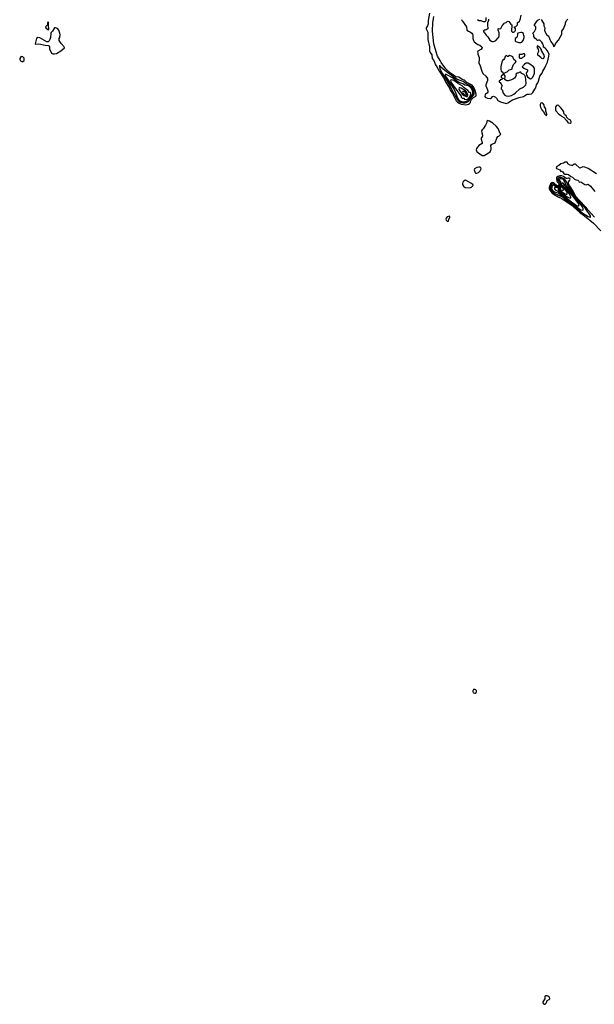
# Model space of a CAD drawing. Header units: inches. Extents: x 2792272 to 2951639, y 860504 to 1033803.
# Tile 99 of 209: x 2887507 to 2898447, y 940343 to 959087. Entities that reach past the tile are written whole.
import ezdxf

# ---------------------------------------------------------------- set-up
doc = ezdxf.new("R2010")
doc.units = ezdxf.units.IN
doc.header["$MEASUREMENT"] = 0
for name, color, linetype in [('C8985', 7, 'Continuous'), ('C8994', 7, 'Continuous'), ('C8995', 7, 'Continuous')]:
    doc.layers.add(name, color=color, linetype=linetype)

msp = doc.modelspace()

# ---------------------------------------------------------------- linework, layer by layer
at = {"layer": 'C8985', "color": 4, "elevation": 4}
for points in [[(2888050, 959046), (2888034, 959030), (2888034, 958990), (2888001, 958950), (2888005, 958930), (2888043, 958903), (2888050, 958892), (2888062, 958898), (2888062, 958910), (2888053, 958970), (2888058, 959030)], [(2888190, 958935), (2888170, 958929), (2888134, 958866), (2888102, 958838), (2888097, 958823), (2888093, 958750), (2888082, 958710), (2888070, 958684), (2888050, 958664), (2888026, 958666), (2887890, 958743), (2887850, 958745), (2887827, 958730), (2887802, 958630), (2887810, 958622), (2887870, 958625), (2887990, 958599), (2888050, 958596), (2888070, 958591), (2888076, 958570), (2888075, 958530), (2888110, 958451), (2888135, 958435), (2888170, 958435), (2888210, 958441), (2888289, 958491), (2888358, 958550), (2888355, 958570), (2888294, 958634), (2888259, 958690), (2888257, 958710), (2888261, 958730), (2888272, 958750), (2888277, 958803), (2888272, 958830), (2888250, 958889), (2888230, 958919)], [(2887550, 958384), (2887530, 958382), (2887511, 958350), (2887507, 958327), (2887524, 958304), (2887550, 958293), (2887570, 958294), (2887590, 958312), (2887595, 958330), (2887590, 958355), (2887570, 958377)]]:
    msp.add_lwpolyline(points, close=True, dxfattribs=at)
at = {"layer": 'C8994', "color": 4, "elevation": 4}
for points in [[(2896170, 946337), (2896150, 946333), (2896137, 946310), (2896137, 946290), (2896142, 946282), (2896150, 946271), (2896170, 946264), (2896190, 946267), (2896203, 946290), (2896203, 946310), (2896198, 946318), (2896190, 946329)], [(2897550, 940503), (2897519, 940501), (2897507, 940493), (2897505, 940450), (2897467, 940390), (2897468, 940368), (2897478, 940350), (2897490, 940343), (2897510, 940345), (2897530, 940364), (2897542, 940390), (2897545, 940410), (2897588, 940432), (2897599, 940450), (2897596, 940476), (2897574, 940494)]]:
    msp.add_lwpolyline(points, close=True, dxfattribs=at)
at = {"layer": 'C8995', "color": 4}
for points, elevation in [([(2895309, 959210), (2895287, 959073), (2895285, 959010), (2895272, 958970), (2895245, 958930), (2895243, 958910), (2895276, 958850), (2895280, 958770), (2895276, 958710), (2895308, 958570), (2895311, 958491), (2895321, 958461), (2895355, 958415), (2895362, 958350), (2895390, 958310), (2895425, 958225), (2895452, 958190), (2895499, 958099), (2895570, 957990), (2895626, 957886), (2895690, 957783), (2895706, 957746), (2895750, 957680), (2895820, 957540), (2895840, 957520), (2895875, 957495), (2895910, 957478), (2896010, 957468), (2896050, 957477), (2896072, 957490), (2896088, 957510), (2896090, 957530), (2896111, 957570), (2896150, 957607), (2896191, 957630), (2896197, 957650), (2896196, 957670), (2896179, 957739), (2896156, 957796), (2896119, 957839), (2896095, 957855), (2896023, 957890), (2895978, 957938), (2895930, 957951), (2895870, 957992), (2895810, 958002), (2895790, 958011), (2895710, 958068), (2895618, 958150), (2895534, 958270), (2895515, 958310), (2895464, 958390), (2895447, 958430), (2895390, 958630), (2895367, 958867), (2895375, 959030), (2895393, 959147)], 4), ([(2896430, 959094), (2896434, 959070), (2896412, 959030), (2896411, 958970), (2896422, 958930), (2896418, 958910), (2896390, 958895), (2896368, 958888), (2896352, 958888), (2896334, 958870), (2896342, 958862), (2896345, 958850), (2896359, 958839), (2896390, 958792), (2896420, 958760), (2896460, 958700), (2896490, 958676), (2896510, 958671), (2896530, 958671), (2896550, 958678), (2896570, 958691), (2896620, 958740), (2896629, 958751), (2896639, 958781), (2896635, 958835), (2896615, 958890), (2896618, 958910), (2896623, 958917), (2896650, 958912), (2896670, 958922), (2896694, 958970), (2896722, 959010), (2896730, 959018), (2896769, 959031), (2896790, 959054), (2896810, 959058), (2896822, 959050), (2896860, 959000), (2896874, 958990), (2896872, 958870), (2896880, 958860), (2896890, 958852), (2896910, 958852), (2896935, 958865), (2896946, 958890), (2896946, 958910), (2896926, 958930), (2896926, 958950), (2896930, 958954), (2896950, 958954), (2896986, 958990), (2896986, 959030), (2897020, 959060), (2897037, 959083), (2897057, 959170)], 8), ([(2895916, 959090), (2895926, 959070), (2895940, 959060), (2896016, 958950), (2896023, 958890), (2896050, 958866), (2896090, 958851), (2896113, 958833), (2896130, 958811), (2896136, 958790), (2896136, 958730), (2896147, 958690), (2896163, 958663), (2896184, 958644), (2896230, 958616), (2896270, 958601), (2896305, 958570), (2896311, 958550), (2896290, 958518), (2896232, 958488), (2896225, 958470), (2896231, 958451), (2896231, 958430), (2896254, 958370), (2896257, 958350), (2896252, 958252), (2896266, 958226), (2896304, 958104), (2896323, 958063), (2896385, 958010), (2896411, 957970), (2896415, 957955), (2896416, 957930), (2896382, 957850), (2896382, 957830), (2896403, 957783), (2896418, 957730), (2896418, 957710), (2896405, 957690), (2896378, 957670), (2896370, 957658), (2896364, 957630), (2896370, 957612), (2896383, 957603), (2896413, 957593), (2896470, 957587), (2896496, 957604), (2896510, 957622), (2896530, 957631), (2896565, 957610), (2896585, 957590), (2896611, 957551), (2896663, 957523), (2896770, 957491), (2896798, 957502), (2896890, 957563), (2897014, 957606), (2897097, 957623), (2897154, 957666), (2897170, 957671), (2897210, 957667), (2897250, 957678), (2897277, 957703), (2897318, 957762), (2897332, 957790), (2897347, 957850), (2897374, 957886), (2897386, 957914), (2897412, 958010), (2897454, 958066), (2897470, 958110), (2897506, 958170), (2897522, 958218), (2897559, 958281), (2897582, 958390), (2897586, 958430), (2897550, 958502), (2897530, 958529), (2897510, 958548), (2897482, 958562), (2897478, 958570), (2897482, 958590), (2897469, 958630), (2897450, 958662), (2897410, 958695), (2897385, 958695), (2897370, 958688), (2897366, 958690), (2897348, 958710), (2897313, 958733), (2897294, 958770), (2897295, 958795), (2897278, 958830), (2897310, 958862), (2897334, 958914), (2897335, 958950), (2897323, 958963), (2897308, 958970), (2897309, 958990), (2897357, 959063), (2897377, 959083), (2897410, 959099)], 4), ([(2896222, 959090), (2896250, 959074), (2896290, 959072), (2896330, 959052), (2896367, 959053), (2896387, 959073), (2896386, 959130)], 8), ([(2897436, 959090), (2897484, 959010), (2897488, 958970), (2897505, 958930), (2897499, 958890), (2897503, 958870), (2897531, 958811), (2897547, 958787), (2897570, 958778), (2897583, 958763), (2897591, 958750), (2897599, 958710), (2897619, 958670), (2897665, 958610), (2897670, 958574), (2897690, 958582), (2897708, 958630), (2897730, 958651), (2897764, 958696), (2897831, 958809), (2897826, 958870), (2897859, 958910), (2897901, 959010), (2897902, 959030), (2897919, 959070), (2897941, 959099)], 4), ([(2898490, 956155), (2898330, 956257), (2898270, 956281), (2898230, 956289), (2898170, 956258), (2898090, 956335), (2898078, 956338), (2898070, 956346), (2898064, 956336), (2898030, 956314), (2898010, 956309), (2897990, 956315), (2897945, 956345), (2897932, 956372), (2897892, 956372), (2897864, 956356), (2897810, 956345), (2897770, 956309), (2897732, 956290), (2897723, 956270), (2897730, 956252), (2897792, 956230), (2897810, 956194), (2897830, 956202), (2897850, 956191), (2897870, 956158), (2897887, 956147), (2897930, 956147), (2897959, 956139), (2898001, 956101), (2898030, 956087), (2898070, 956051), (2898084, 956044), (2898110, 956041), (2898132, 956030), (2898154, 956010), (2898158, 955998), (2898170, 955994), (2898190, 956002), (2898270, 955952), (2898290, 955946), (2898330, 955958), (2898375, 955915), (2898455, 955815)], 4), ([(2898449, 955329), (2898330, 955463), (2898294, 955514), (2898150, 955660), (2898091, 955730), (2898043, 955823), (2897973, 955930), (2897958, 955970), (2897955, 955990), (2897959, 956001), (2897982, 956030), (2897986, 956050), (2897981, 956061), (2897969, 956069), (2897950, 956069), (2897930, 956061), (2897910, 956062), (2897863, 956103), (2897830, 956115), (2897794, 956114), (2897755, 956105), (2897731, 956089), (2897726, 956070), (2897736, 956016), (2897743, 956003), (2897775, 955970), (2897776, 955950), (2897770, 955936), (2897750, 955925), (2897733, 955930), (2897679, 955979), (2897650, 955987), (2897636, 955984), (2897616, 955964), (2897588, 955890), (2897588, 955870), (2897599, 955839), (2897645, 955785), (2897680, 955760), (2897757, 955717), (2897830, 955685), (2898027, 955550), (2898057, 955517), (2898163, 955423), (2898262, 955350), (2898432, 955212), (2898570, 955070)], 4)]:
    msp.add_lwpolyline(points, dxfattribs=dict(at, elevation=elevation))
for points, elevation in [([(2897070, 958842), (2897050, 958842), (2896994, 958830), (2896982, 958810), (2896980, 958760), (2896974, 958750), (2896942, 958730), (2896938, 958710), (2896943, 958683), (2896954, 958670), (2897013, 958653), (2897050, 958652), (2897070, 958662), (2897093, 958690), (2897113, 958750), (2897113, 958770), (2897094, 958830), (2897090, 958838)], 8), ([(2897470, 958342), (2897450, 958349), (2897429, 958369), (2897369, 958410), (2897373, 958450), (2897389, 958490), (2897387, 958527), (2897366, 958550), (2897366, 958590), (2897370, 958594), (2897378, 958578), (2897390, 958574), (2897414, 958550), (2897418, 958538), (2897432, 958532), (2897445, 958490), (2897485, 958410), (2897490, 958386), (2897478, 958350)], 4), ([(2896830, 958406), (2896810, 958388), (2896789, 958389), (2896782, 958402), (2896770, 958406), (2896750, 958388), (2896741, 958370), (2896738, 958350), (2896725, 958330), (2896701, 958310), (2896684, 958276), (2896666, 958194), (2896666, 958146), (2896672, 958110), (2896694, 958094), (2896710, 958072), (2896730, 958072), (2896770, 958085), (2896788, 958092), (2896826, 958130), (2896876, 958144), (2896886, 958150), (2896884, 958170), (2896906, 958234), (2896950, 958274), (2896958, 958290), (2896950, 958306), (2896918, 958330), (2896897, 958377), (2896870, 958395)], 8), ([(2897090, 958438), (2897070, 958426), (2897030, 958426), (2897018, 958422), (2897014, 958410), (2897014, 958370), (2897018, 958358), (2897030, 958354), (2897070, 958354), (2897088, 958372), (2897126, 958390), (2897127, 958427), (2897116, 958436)], 8), ([(2895510, 958209), (2895494, 958206), (2895499, 958199), (2895508, 958150), (2895549, 958070), (2895703, 957823), (2895735, 957750), (2895843, 957563), (2895870, 957534), (2895897, 957517), (2895950, 957503), (2895990, 957504), (2896037, 957523), (2896060, 957540), (2896148, 957650), (2896157, 957670), (2896158, 957710), (2896147, 957750), (2896126, 957790), (2896077, 957837), (2896008, 957868), (2895952, 957912), (2895874, 957934), (2895830, 957955), (2895772, 957990), (2895599, 958119), (2895526, 958186)], 8), ([(2897190, 958262), (2897150, 958258), (2897120, 958240), (2897110, 958226), (2897098, 958222), (2897094, 958210), (2897074, 958190), (2897104, 958164), (2897178, 958130), (2897178, 958110), (2897156, 958084), (2897151, 958070), (2897159, 958030), (2897177, 957997), (2897198, 957978), (2897230, 957964), (2897250, 957965), (2897277, 957990), (2897305, 958050), (2897309, 958070), (2897309, 958150), (2897302, 958170), (2897289, 958189), (2897223, 958243)], 8), ([(2895610, 958042), (2895608, 958030), (2895625, 957990), (2895771, 957770), (2895803, 957703), (2895828, 957630), (2895864, 957570), (2895890, 957545), (2895927, 957530), (2895970, 957525), (2895990, 957528), (2896030, 957544), (2896050, 957557), (2896097, 957610), (2896124, 957650), (2896133, 957670), (2896136, 957710), (2896130, 957734), (2896110, 957774), (2896078, 957810), (2896050, 957827), (2895982, 957842), (2895944, 957864), (2895870, 957889), (2895750, 957977), (2895650, 958032), (2895630, 958041)], 12), ([(2897030, 958088), (2896990, 958068), (2896970, 958066), (2896954, 958050), (2896958, 958030), (2896951, 958010), (2896927, 957973), (2896910, 957959), (2896870, 957939), (2896810, 957922), (2896790, 957922), (2896770, 957929), (2896746, 957950), (2896748, 958010), (2896730, 958046), (2896710, 958046), (2896674, 958010), (2896674, 957990), (2896678, 957978), (2896710, 957974), (2896713, 957967), (2896698, 957962), (2896690, 957948), (2896658, 957942), (2896653, 957927), (2896638, 957922), (2896634, 957910), (2896638, 957898), (2896653, 957893), (2896670, 957874), (2896692, 957830), (2896674, 957790), (2896674, 957770), (2896690, 957754), (2896702, 957730), (2896711, 957690), (2896746, 957650), (2896770, 957637), (2896810, 957631), (2896870, 957645), (2896913, 957667), (2896950, 957693), (2897029, 957770), (2897097, 957803), (2897120, 957820), (2897141, 957850), (2897147, 957873), (2897146, 957950), (2897137, 957997), (2897123, 958023), (2897103, 958043), (2897058, 958070), (2897047, 958087)], 8), ([(2895730, 957940), (2895710, 957933), (2895714, 957910), (2895737, 957870), (2895816, 957756), (2895870, 957690), (2895910, 957630), (2895914, 957614), (2895934, 957594), (2895971, 957590), (2895971, 957571), (2896010, 957569), (2896030, 957574), (2896050, 957588), (2896070, 957610), (2896090, 957650), (2896095, 957670), (2896097, 957690), (2896090, 957702), (2896070, 957703), (2896039, 957739), (2895970, 957792), (2895930, 957830), (2895841, 957881), (2895770, 957931)], 16), ([(2895890, 957791), (2895873, 957787), (2895868, 957772), (2895877, 957750), (2895930, 957669), (2895952, 957650), (2896010, 957625), (2896030, 957627), (2896042, 957650), (2896036, 957670), (2896011, 957711), (2895993, 957730), (2895910, 957785)], 24), ([(2895950, 957722), (2895943, 957717), (2895938, 957710), (2895944, 957690), (2895957, 957670), (2896010, 957646), (2896018, 957650), (2896016, 957670), (2895990, 957707), (2895970, 957718)], 28), ([(2897450, 957502), (2897430, 957495), (2897414, 957470), (2897414, 957450), (2897423, 957423), (2897450, 957371), (2897481, 957330), (2897503, 957290), (2897530, 957266), (2897546, 957270), (2897544, 957290), (2897524, 957344), (2897522, 957390), (2897498, 957430), (2897488, 957470), (2897470, 957495)], 4), ([(2897750, 957462), (2897730, 957455), (2897711, 957430), (2897707, 957413), (2897707, 957370), (2897718, 957350), (2897770, 957291), (2897802, 957270), (2897822, 957250), (2897877, 957217), (2897890, 957194), (2897924, 957164), (2897942, 957130), (2897950, 957125), (2897990, 957118), (2898008, 957130), (2898009, 957150), (2897993, 957173), (2897956, 957196), (2897927, 957227), (2897918, 957250), (2897883, 957283), (2897868, 957310), (2897868, 957330), (2897842, 957370), (2897810, 957409), (2897758, 957458)], 4), ([(2896412, 957168), (2896403, 957157), (2896401, 957130), (2896378, 957082), (2896330, 957008), (2896311, 956989), (2896302, 956970), (2896304, 956936), (2896318, 956890), (2896318, 956870), (2896292, 956830), (2896291, 956810), (2896311, 956750), (2896311, 956730), (2896250, 956689), (2896230, 956669), (2896207, 956633), (2896201, 956610), (2896211, 956571), (2896222, 956562), (2896310, 956503), (2896350, 956504), (2896466, 956574), (2896479, 956601), (2896482, 956618), (2896483, 956650), (2896475, 956690), (2896489, 956710), (2896510, 956726), (2896545, 956735), (2896557, 956743), (2896589, 956830), (2896610, 956862), (2896630, 956872), (2896666, 956910), (2896658, 956918), (2896614, 957014), (2896578, 957058), (2896514, 957114), (2896450, 957155)], 4), ([(2896270, 956281), (2896250, 956281), (2896208, 956272), (2896167, 956250), (2896157, 956230), (2896171, 956190), (2896188, 956168), (2896210, 956167), (2896241, 956179), (2896273, 956210), (2896294, 956250), (2896289, 956270)], 4), ([(2895990, 956029), (2895965, 956015), (2895946, 955994), (2895936, 955970), (2895936, 955950), (2895957, 955917), (2895990, 955893), (2896070, 955884), (2896110, 955899), (2896125, 955910), (2896142, 955930), (2896134, 955950), (2896098, 955978), (2896010, 956024)], 4), ([(2897810, 956084), (2897779, 956081), (2897760, 956070), (2897752, 956050), (2897754, 956030), (2897785, 955990), (2897794, 955970), (2897793, 955950), (2897781, 955930), (2897755, 955910), (2897730, 955913), (2897670, 955959), (2897650, 955962), (2897631, 955949), (2897616, 955910), (2897611, 955870), (2897632, 955830), (2897670, 955792), (2897850, 955706), (2897879, 955679), (2897930, 955646), (2898028, 955570), (2898169, 955449), (2898230, 955404), (2898330, 955343), (2898370, 955327), (2898378, 955330), (2898378, 955350), (2898280, 955490), (2898231, 955551), (2898110, 955680), (2898072, 955730), (2897954, 955910), (2897912, 956012), (2897876, 956056), (2897850, 956073)], 8), ([(2897810, 956059), (2897790, 956058), (2897780, 956050), (2897778, 956030), (2897803, 956003), (2897808, 955970), (2897793, 955930), (2897770, 955907), (2897750, 955899), (2897730, 955901), (2897696, 955916), (2897670, 955935), (2897647, 955933), (2897636, 955896), (2897635, 955870), (2897644, 955850), (2897670, 955820), (2897690, 955808), (2897770, 955786), (2897823, 955743), (2897850, 955730), (2897903, 955683), (2898150, 955493), (2898190, 955469), (2898230, 955462), (2898238, 955470), (2898237, 955490), (2898219, 955530), (2898190, 955570), (2898088, 955688), (2897939, 955890), (2897914, 955930), (2897880, 956010), (2897869, 956030), (2897850, 956048)], 12), ([(2897850, 955980), (2897830, 955978), (2897801, 955930), (2897770, 955898), (2897749, 955889), (2897708, 955892), (2897692, 955888), (2897689, 955870), (2897702, 955850), (2897770, 955808), (2898010, 955617), (2898110, 955549), (2898130, 955543), (2898150, 955545), (2898155, 955550), (2898156, 955570), (2898132, 955610)], 16), ([(2897830, 955935), (2897759, 955870), (2897757, 955850), (2897830, 955790), (2897930, 955717), (2897990, 955691), (2897999, 955701), (2898001, 955710), (2897973, 955770), (2897932, 955830), (2897850, 955933)], 24), ([(2897830, 955920), (2897810, 955907), (2897776, 955870), (2897776, 955850), (2897830, 955808), (2897890, 955770), (2897910, 955764), (2897930, 955768), (2897931, 955790), (2897910, 955830), (2897850, 955914)], 28), ([(2897830, 955902), (2897810, 955893), (2897794, 955870), (2897804, 955850), (2897850, 955833), (2897862, 955850), (2897847, 955890)], 32), ([(2895690, 955346), (2895648, 955332), (2895624, 955310), (2895623, 955290), (2895630, 955272), (2895650, 955246), (2895670, 955254), (2895677, 955283), (2895695, 955330), (2895696, 955336)], 4)]:
    msp.add_lwpolyline(points, close=True, dxfattribs=dict(at, elevation=elevation))

doc.saveas('drawing.dxf')
